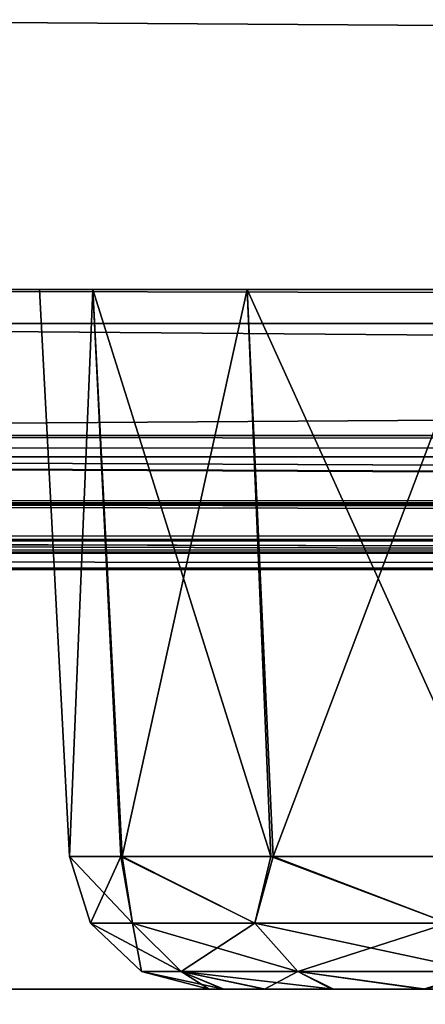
# Model space of a CAD drawing. Header units: millimetres. Extents: x -168 to 168, y -6 to 84.
# Tile 14 of 256: x -116.45 to -115, y -3.55 to -0.03. Entities that reach past the tile are written whole.
import ezdxf

# ---------------------------------------------------------------- set-up
doc = ezdxf.new("R2010")
doc.units = ezdxf.units.MM
doc.header["$LTSCALE"] = 65.185185
for name, color, linetype in [('14', 7, 'CONTINUOUS'), ('177', 7, 'CONTINUOUS'), ('207', 7, 'CONTINUOUS'), ('209', 7, 'CONTINUOUS'), ('213', 7, 'CONTINUOUS'), ('342', 7, 'CONTINUOUS'), ('343', 7, 'CONTINUOUS'), ('344', 7, 'CONTINUOUS'), ('345', 7, 'CONTINUOUS'), ('346', 7, 'CONTINUOUS'), ('347', 7, 'CONTINUOUS'), ('348', 7, 'CONTINUOUS'), ('349', 7, 'CONTINUOUS'), ('350', 7, 'CONTINUOUS'), ('351', 7, 'CONTINUOUS'), ('54', 7, 'CONTINUOUS'), ('57', 7, 'CONTINUOUS'), ('595', 7, 'CONTINUOUS'), ('6', 7, 'CONTINUOUS'), ('601', 7, 'CONTINUOUS'), ('608', 7, 'CONTINUOUS'), ('63', 7, 'CONTINUOUS'), ('66', 7, 'CONTINUOUS'), ('70', 7, 'CONTINUOUS')]:
    doc.layers.add(name, color=color, linetype=linetype)

msp = doc.modelspace()

# ---------------------------------------------------------------- linework, layer by layer
at = {"layer": '14', "linetype": 'Continuous'}
for points in [[(-123.8345, -1.5218, -124.8336), (123.8345, -1.7622, -124.7598), (-123.8345, -1.7622, -124.7598), (-123.8345, -1.5218, -124.8336)], [(123.8345, -1.5218, -124.8336), (123.8345, -1.7622, -124.7598), (-123.8345, -1.5218, -124.8336), (123.8345, -1.5218, -124.8336)], [(123.8345, -1.7622, -124.7598), (123.8345, -1.9366, -124.5778), (-123.8345, -1.7622, -124.7598), (123.8345, -1.7622, -124.7598)], [(-38.9332, -1.9508, -124.5504), (-41.0668, -1.9508, -124.5504), (-123.8345, -1.7622, -124.7598), (-38.9332, -1.9508, -124.5504)], [(38.9332, -1.9508, -124.5504), (-123.8345, -1.7622, -124.7598), (41.0668, -1.9508, -124.5504), (38.9332, -1.9508, -124.5504)], [(38.9332, -1.9508, -124.5504), (-38.9332, -1.9508, -124.5504), (-123.8345, -1.7622, -124.7598), (38.9332, -1.9508, -124.5504)], [(-123.8345, -1.9366, -124.5778), (-123.8345, -1.7622, -124.7598), (-41.0668, -1.9508, -124.5504), (-123.8345, -1.9366, -124.5778)], [(123.8345, -1.9366, -124.5778), (41.0668, -1.9508, -124.5504), (-123.8345, -1.7622, -124.7598), (123.8345, -1.9366, -124.5778)], [(-41.3668, -1.9616, -124.5262), (-123.8345, -1.9366, -124.5778), (-41.0668, -1.9508, -124.5504), (-41.3668, -1.9616, -124.5262)], [(-41.5149, -1.9736, -124.4944), (-123.8345, -1.9366, -124.5778), (-41.3668, -1.9616, -124.5262), (-41.5149, -1.9736, -124.4944)], [(-41.6443, -1.9856, -124.4533), (-123.8345, -1.9366, -124.5778), (-41.5149, -1.9736, -124.4944), (-41.6443, -1.9856, -124.4533)], [(-41.8745, -2, -124.334), (-123.8345, -1.9366, -124.5778), (-41.6443, -1.9856, -124.4533), (-41.8745, -2, -124.334)], [(-123.8345, -2, -124.334), (-123.8345, -1.9366, -124.5778), (-41.8745, -2, -124.334), (-123.8345, -2, -124.334)]]:
    msp.add_3dface(points, dxfattribs=at)
at = {"layer": '177', "linetype": 'Continuous'}
for points in [[(123.9009, 0, 124.9), (-123.9009, 0, 124.9), (123.8345, -1.5218, 124.8336), (123.9009, 0, 124.9)], [(123.8345, -1.5218, 124.8336), (-123.9009, 0, 124.9), (-123.8345, -1.5218, 124.8336), (123.8345, -1.5218, 124.8336)]]:
    msp.add_3dface(points, dxfattribs=at)
at = {"layer": '207', "linetype": 'Continuous'}
for points in [[(-120.2355, -1, -59.9675), (-120.6472, -1, -119.9336), (120.2355, -1, -59.9675), (-120.2355, -1, -59.9675)], [(-120.6472, -1, 119.9336), (120.6472, -1, 119.9336), (0, -1, 120.0983), (-120.6472, -1, 119.9336)], [(-59.9675, -1, 120.2355), (-120.6472, -1, 119.9336), (0, -1, 120.0983), (-59.9675, -1, 120.2355)], [(-120.6472, -1, 119.9336), (-120.2355, -1, 59.9675), (120.6472, -1, 119.9336), (-120.6472, -1, 119.9336)], [(-120.5943, -1, 120.2485), (-120.6472, -1, 119.9336), (-59.9675, -1, 120.2355), (-120.5943, -1, 120.2485)], [(120.2355, -1, -59.9675), (-120.6472, -1, -119.9336), (120.6472, -1, -119.9336), (120.2355, -1, -59.9675)], [(-120.5943, -1, -120.2485), (0, -1, -120.0983), (-120.6472, -1, -119.9336), (-120.5943, -1, -120.2485)], [(120.6472, -1, -119.9336), (-120.6472, -1, -119.9336), (0, -1, -120.0983), (120.6472, -1, -119.9336)], [(-119.9336, -1, 120.6472), (-120.5943, -1, 120.2485), (-59.9675, -1, 120.2355), (-119.9336, -1, 120.6472)], [(0, -1, -120.0983), (-120.5943, -1, -120.2485), (-59.9675, -1, -120.2355), (0, -1, -120.0983)], [(-120.5943, -1, -120.2485), (-120.4588, -1, -120.4588), (-59.9675, -1, -120.2355), (-120.5943, -1, -120.2485)], [(-120.4588, -1, -120.4588), (-120.2485, -1, -120.5943), (-59.9675, -1, -120.2355), (-120.4588, -1, -120.4588)], [(-120.2485, -1, -120.5943), (-119.9336, -1, -120.6472), (-59.9675, -1, -120.2355), (-120.2485, -1, -120.5943)], [(-120.0983, -1, 0), (-120.2355, -1, -59.9675), (120.0983, -1, 0), (-120.0983, -1, 0)], [(120.6472, -1, 119.9336), (-120.2355, -1, 59.9675), (120.2355, -1, 59.9675), (120.6472, -1, 119.9336)], [(-120.2355, -1, 59.9675), (-120.0983, -1, 0), (120.2355, -1, 59.9675), (-120.2355, -1, 59.9675)], [(120.0983, -1, 0), (-120.2355, -1, -59.9675), (120.2355, -1, -59.9675), (120.0983, -1, 0)], [(120.2355, -1, 59.9675), (-120.0983, -1, 0), (120.0983, -1, 0), (120.2355, -1, 59.9675)]]:
    msp.add_3dface(points, dxfattribs=at)
at = {"layer": '209', "linetype": 'Continuous'}
for points in [[(-120.0561, -1.1213, -120.7696), (-60.0287, -1.1213, -120.3571), (-119.9336, -1, -120.6472), (-120.0561, -1.1213, -120.7696)], [(-119.9336, -1, -120.6472), (-60.0287, -1.1213, -120.3571), (-59.9675, -1, -120.2355), (-119.9336, -1, -120.6472)]]:
    msp.add_3dface(points, dxfattribs=at)
at = {"layer": '213', "linetype": 'Continuous'}
for points in [[(-60.0287, -1.1213, 120.3571), (-120.0561, -1.1213, 120.7696), (-119.9336, -1, 120.6472), (-60.0287, -1.1213, 120.3571)], [(-60.0287, -1.1213, 120.3571), (-119.9336, -1, 120.6472), (-59.9675, -1, 120.2355), (-60.0287, -1.1213, 120.3571)]]:
    msp.add_3dface(points, dxfattribs=at)
at = {"layer": '342', "linetype": 'Continuous'}
for points in [[(-115.7755, -3.5, -112.4934), (-115.7755, -3.5, -112.5), (-109.2743, -3.5, -111.9309), (-115.7755, -3.5, -112.4934)], [(-109.2743, -3.5, -111.9309), (-115.7755, -3.5, -112.5), (-109.2245, -3.5, -112.5), (-109.2743, -3.5, -111.9309)], [(-109.2245, -3.5, -112.5), (-115.7755, -3.5, -112.5), (-115.7257, -3.5, -113.0691), (-109.2245, -3.5, -112.5)], [(-115.7755, -3.5, -112.4868), (-115.7755, -3.5, -112.4934), (-109.2743, -3.5, -111.9309), (-115.7755, -3.5, -112.4868)], [(-115.7235, -3.5, -111.9187), (-115.7755, -3.5, -112.4868), (-109.2743, -3.5, -111.9309), (-115.7235, -3.5, -111.9187)], [(-109.2245, -3.5, -112.5066), (-109.2245, -3.5, -112.5), (-115.7257, -3.5, -113.0691), (-109.2245, -3.5, -112.5066)], [(-109.2245, -3.5, -112.5132), (-109.2245, -3.5, -112.5066), (-115.7257, -3.5, -113.0691), (-109.2245, -3.5, -112.5132)], [(-109.2765, -3.5, -113.0813), (-109.2245, -3.5, -112.5132), (-115.7257, -3.5, -113.0691), (-109.2765, -3.5, -113.0813)], [(-115.5782, -3.5, -113.6197), (-109.2765, -3.5, -113.0813), (-115.7257, -3.5, -113.0691), (-115.5782, -3.5, -113.6197)], [(-115.5739, -3.5, -111.3687), (-115.7235, -3.5, -111.9187), (-109.4218, -3.5, -111.3803), (-115.5739, -3.5, -111.3687)], [(-109.4218, -3.5, -111.3803), (-115.7235, -3.5, -111.9187), (-109.2743, -3.5, -111.9309), (-109.4218, -3.5, -111.3803)], [(-115.3373, -3.5, -114.1367), (-109.4261, -3.5, -113.6313), (-115.5782, -3.5, -113.6197), (-115.3373, -3.5, -114.1367)], [(-109.4261, -3.5, -113.6313), (-109.2765, -3.5, -113.0813), (-115.5782, -3.5, -113.6197), (-109.4261, -3.5, -113.6313)], [(-115.331, -3.5, -110.8524), (-115.5739, -3.5, -111.3687), (-109.6627, -3.5, -110.8633), (-115.331, -3.5, -110.8524)], [(-109.6627, -3.5, -110.8633), (-115.5739, -3.5, -111.3687), (-109.4218, -3.5, -111.3803), (-109.6627, -3.5, -110.8633)], [(-115.01, -3.5, -114.6045), (-109.669, -3.5, -114.1476), (-115.3373, -3.5, -114.1367), (-115.01, -3.5, -114.6045)], [(-109.669, -3.5, -114.1476), (-109.4261, -3.5, -113.6313), (-115.3373, -3.5, -114.1367), (-109.669, -3.5, -114.1476)], [(-115.002, -3.5, -110.386), (-115.331, -3.5, -110.8524), (-109.99, -3.5, -110.3955), (-115.002, -3.5, -110.386)], [(-109.99, -3.5, -110.3955), (-115.331, -3.5, -110.8524), (-109.6627, -3.5, -110.8633), (-109.99, -3.5, -110.3955)], [(-114.6071, -3.5, -115.0078), (-109.998, -3.5, -114.614), (-115.01, -3.5, -114.6045), (-114.6071, -3.5, -115.0078)], [(-109.998, -3.5, -114.614), (-109.669, -3.5, -114.1476), (-115.01, -3.5, -114.6045), (-109.998, -3.5, -114.614)]]:
    msp.add_3dface(points, dxfattribs=at)
at = {"layer": '343', "linetype": 'Continuous'}
for points in [[(-116.0858, -3.0262, -111.3205), (-116.2748, -3.0262, -112.4848), (-116.0497, -3.265, -111.4577), (-116.0858, -3.0262, -111.3205)], [(-116.2748, -3.0262, -112.4848), (-116.2748, -3.0262, -112.4924), (-116.0497, -3.265, -111.4577), (-116.2748, -3.0262, -112.4848)], [(-116.0497, -3.265, -111.4577), (-116.2748, -3.0262, -112.5), (-116.1995, -3.265, -112.5), (-116.0497, -3.265, -111.4577)], [(-116.2748, -3.0262, -112.4924), (-116.2748, -3.0262, -112.5), (-116.0497, -3.265, -111.4577), (-116.2748, -3.0262, -112.4924)], [(-115.6123, -3.265, -110.4999), (-116.0858, -3.0262, -111.3205), (-116.0497, -3.265, -111.4577), (-115.6123, -3.265, -110.4999)], [(-115.5467, -3.0262, -110.2714), (-116.0858, -3.0262, -111.3205), (-115.6123, -3.265, -110.4999), (-115.5467, -3.0262, -110.2714)], [(-114.9227, -3.265, -109.7041), (-115.5467, -3.0262, -110.2714), (-115.6123, -3.265, -110.4999), (-114.9227, -3.265, -109.7041)], [(-114.7102, -3.0262, -109.4398), (-115.5467, -3.0262, -110.2714), (-114.9227, -3.265, -109.7041), (-114.7102, -3.0262, -109.4398)], [(-115.8752, -3.4374, -111.5089), (-116.0497, -3.265, -111.4577), (-116.1995, -3.265, -112.5), (-115.8752, -3.4374, -111.5089)], [(-116.0177, -3.4374, -112.5), (-115.8752, -3.4374, -111.5089), (-116.1995, -3.265, -112.5), (-116.0177, -3.4374, -112.5)], [(-115.4593, -3.4374, -110.5982), (-115.6123, -3.265, -110.4999), (-116.0497, -3.265, -111.4577), (-115.4593, -3.4374, -110.5982)], [(-115.8752, -3.4374, -111.5089), (-115.4593, -3.4374, -110.5982), (-116.0497, -3.265, -111.4577), (-115.8752, -3.4374, -111.5089)], [(-114.8036, -3.4374, -109.8415), (-114.9227, -3.265, -109.7041), (-115.6123, -3.265, -110.4999), (-114.8036, -3.4374, -109.8415)], [(-115.4593, -3.4374, -110.5982), (-114.8036, -3.4374, -109.8415), (-115.6123, -3.265, -110.4999), (-115.4593, -3.4374, -110.5982)], [(-116.0177, -3.4374, -112.5), (-115.7235, -3.5, -111.9187), (-115.8752, -3.4374, -111.5089), (-116.0177, -3.4374, -112.5)], [(-115.7755, -3.5, -112.4868), (-115.7235, -3.5, -111.9187), (-116.0177, -3.4374, -112.5), (-115.7755, -3.5, -112.4868)], [(-115.7755, -3.5, -112.4934), (-115.7755, -3.5, -112.4868), (-116.0177, -3.4374, -112.5), (-115.7755, -3.5, -112.4934)], [(-115.7755, -3.5, -112.5), (-115.7755, -3.5, -112.4934), (-116.0177, -3.4374, -112.5), (-115.7755, -3.5, -112.5)], [(-115.8752, -3.4374, -111.5089), (-115.331, -3.5, -110.8524), (-115.4593, -3.4374, -110.5982), (-115.8752, -3.4374, -111.5089)], [(-115.5739, -3.5, -111.3687), (-115.331, -3.5, -110.8524), (-115.8752, -3.4374, -111.5089), (-115.5739, -3.5, -111.3687)], [(-115.7235, -3.5, -111.9187), (-115.5739, -3.5, -111.3687), (-115.8752, -3.4374, -111.5089), (-115.7235, -3.5, -111.9187)], [(-115.4593, -3.4374, -110.5982), (-115.002, -3.5, -110.386), (-114.8036, -3.4374, -109.8415), (-115.4593, -3.4374, -110.5982)], [(-115.331, -3.5, -110.8524), (-115.002, -3.5, -110.386), (-115.4593, -3.4374, -110.5982), (-115.331, -3.5, -110.8524)]]:
    msp.add_3dface(points, dxfattribs=at)
at = {"layer": '344', "linetype": 'Continuous'}
for points in [[(-116.1995, -3.265, -112.5), (-116.2748, -3.0262, -112.5), (-116.0905, -3.0262, -113.665), (-116.1995, -3.265, -112.5)], [(-116.1995, -3.265, -112.5), (-116.0905, -3.0262, -113.665), (-116.0497, -3.265, -113.5423), (-116.1995, -3.265, -112.5)], [(-116.0497, -3.265, -113.5423), (-116.0905, -3.0262, -113.665), (-115.6123, -3.265, -114.5001), (-116.0497, -3.265, -113.5423)], [(-116.0905, -3.0262, -113.665), (-115.5557, -3.0262, -114.7163), (-115.6123, -3.265, -114.5001), (-116.0905, -3.0262, -113.665)], [(-115.6123, -3.265, -114.5001), (-115.5557, -3.0262, -114.7163), (-114.9227, -3.265, -115.2959), (-115.6123, -3.265, -114.5001)], [(-115.5557, -3.0262, -114.7163), (-114.7225, -3.0262, -115.5512), (-114.9227, -3.265, -115.2959), (-115.5557, -3.0262, -114.7163)], [(-116.0177, -3.4374, -112.5), (-116.1995, -3.265, -112.5), (-116.0497, -3.265, -113.5423), (-116.0177, -3.4374, -112.5)], [(-115.8752, -3.4374, -113.4911), (-116.0497, -3.265, -113.5423), (-115.6123, -3.265, -114.5001), (-115.8752, -3.4374, -113.4911)], [(-115.8752, -3.4374, -113.4911), (-116.0177, -3.4374, -112.5), (-116.0497, -3.265, -113.5423), (-115.8752, -3.4374, -113.4911)], [(-115.4593, -3.4374, -114.4018), (-115.8752, -3.4374, -113.4911), (-115.6123, -3.265, -114.5001), (-115.4593, -3.4374, -114.4018)], [(-115.4593, -3.4374, -114.4018), (-115.6123, -3.265, -114.5001), (-114.9227, -3.265, -115.2959), (-115.4593, -3.4374, -114.4018)], [(-114.8036, -3.4374, -115.1585), (-115.4593, -3.4374, -114.4018), (-114.9227, -3.265, -115.2959), (-114.8036, -3.4374, -115.1585)], [(-115.7755, -3.5, -112.5), (-116.0177, -3.4374, -112.5), (-115.8752, -3.4374, -113.4911), (-115.7755, -3.5, -112.5)], [(-115.7257, -3.5, -113.0691), (-115.7755, -3.5, -112.5), (-115.8752, -3.4374, -113.4911), (-115.7257, -3.5, -113.0691)], [(-115.5782, -3.5, -113.6197), (-115.7257, -3.5, -113.0691), (-115.8752, -3.4374, -113.4911), (-115.5782, -3.5, -113.6197)], [(-115.4593, -3.4374, -114.4018), (-115.5782, -3.5, -113.6197), (-115.8752, -3.4374, -113.4911), (-115.4593, -3.4374, -114.4018)], [(-115.3373, -3.5, -114.1367), (-115.5782, -3.5, -113.6197), (-115.4593, -3.4374, -114.4018), (-115.3373, -3.5, -114.1367)], [(-115.01, -3.5, -114.6045), (-115.3373, -3.5, -114.1367), (-115.4593, -3.4374, -114.4018), (-115.01, -3.5, -114.6045)], [(-114.8036, -3.4374, -115.1585), (-115.01, -3.5, -114.6045), (-115.4593, -3.4374, -114.4018), (-114.8036, -3.4374, -115.1585)], [(-114.6071, -3.5, -115.0078), (-115.01, -3.5, -114.6045), (-114.8036, -3.4374, -115.1585), (-114.6071, -3.5, -115.0078)]]:
    msp.add_3dface(points, dxfattribs=at)
at = {"layer": '345', "linetype": 'Continuous'}
for points in [[(-116.1911, -1, -113.6993), (-116.2748, -3.0262, -112.5), (-116.381, -1, -112.5), (-116.1911, -1, -113.6993)], [(-116.0905, -3.0262, -113.665), (-116.2748, -3.0262, -112.5), (-116.1911, -1, -113.6993), (-116.0905, -3.0262, -113.665)], [(-115.5557, -3.0262, -114.7163), (-116.0905, -3.0262, -113.665), (-116.1911, -1, -113.6993), (-115.5557, -3.0262, -114.7163)], [(-115.6398, -1, -114.7812), (-115.5557, -3.0262, -114.7163), (-116.1911, -1, -113.6993), (-115.6398, -1, -114.7812)], [(-114.7812, -1, -115.6398), (-114.7225, -3.0262, -115.5512), (-115.6398, -1, -114.7812), (-114.7812, -1, -115.6398)], [(-114.7225, -3.0262, -115.5512), (-115.5557, -3.0262, -114.7163), (-115.6398, -1, -114.7812), (-114.7225, -3.0262, -115.5512)]]:
    msp.add_3dface(points, dxfattribs=at)
at = {"layer": '346', "linetype": 'Continuous'}
for points in [[(-116.2748, -3.0262, -112.5), (-116.2748, -3.0262, -112.4924), (-116.381, -1, -112.5), (-116.2748, -3.0262, -112.5)], [(-116.2748, -3.0262, -112.4924), (-116.2748, -3.0262, -112.4848), (-116.381, -1, -112.5), (-116.2748, -3.0262, -112.4924)], [(-116.381, -1, -112.5), (-116.2748, -3.0262, -112.4848), (-116.1911, -1, -111.3007), (-116.381, -1, -112.5)], [(-116.2748, -3.0262, -112.4848), (-116.0858, -3.0262, -111.3205), (-116.1911, -1, -111.3007), (-116.2748, -3.0262, -112.4848)], [(-116.1911, -1, -111.3007), (-116.0858, -3.0262, -111.3205), (-115.6398, -1, -110.2188), (-116.1911, -1, -111.3007)], [(-116.0858, -3.0262, -111.3205), (-115.5467, -3.0262, -110.2714), (-115.6398, -1, -110.2188), (-116.0858, -3.0262, -111.3205)], [(-115.6398, -1, -110.2188), (-115.5467, -3.0262, -110.2714), (-114.7812, -1, -109.3602), (-115.6398, -1, -110.2188)], [(-115.5467, -3.0262, -110.2714), (-114.7102, -3.0262, -109.4398), (-114.7812, -1, -109.3602), (-115.5467, -3.0262, -110.2714)]]:
    msp.add_3dface(points, dxfattribs=at)
at = {"layer": '347', "linetype": 'Continuous'}
for points in [[(-115.7257, -3.5, 111.9309), (-109.2245, -3.5, 112.5), (-115.7755, -3.5, 112.5), (-115.7257, -3.5, 111.9309)], [(-115.7755, -3.5, 112.5), (-109.2245, -3.5, 112.5), (-109.2743, -3.5, 113.0691), (-115.7755, -3.5, 112.5)], [(-115.7755, -3.5, 112.5066), (-115.7755, -3.5, 112.5), (-109.2743, -3.5, 113.0691), (-115.7755, -3.5, 112.5066)], [(-115.7755, -3.5, 112.5132), (-115.7755, -3.5, 112.5066), (-109.2743, -3.5, 113.0691), (-115.7755, -3.5, 112.5132)], [(-115.7235, -3.5, 113.0813), (-115.7755, -3.5, 112.5132), (-109.2743, -3.5, 113.0691), (-115.7235, -3.5, 113.0813)], [(-115.5782, -3.5, 111.3803), (-109.2765, -3.5, 111.9187), (-115.7257, -3.5, 111.9309), (-115.5782, -3.5, 111.3803)], [(-109.2765, -3.5, 111.9187), (-109.2245, -3.5, 112.4868), (-115.7257, -3.5, 111.9309), (-109.2765, -3.5, 111.9187)], [(-109.2245, -3.5, 112.4934), (-109.2245, -3.5, 112.5), (-115.7257, -3.5, 111.9309), (-109.2245, -3.5, 112.4934)], [(-109.2245, -3.5, 112.4868), (-109.2245, -3.5, 112.4934), (-115.7257, -3.5, 111.9309), (-109.2245, -3.5, 112.4868)], [(-109.4218, -3.5, 113.6197), (-115.7235, -3.5, 113.0813), (-109.2743, -3.5, 113.0691), (-109.4218, -3.5, 113.6197)], [(-115.5739, -3.5, 113.6313), (-115.7235, -3.5, 113.0813), (-109.4218, -3.5, 113.6197), (-115.5739, -3.5, 113.6313)], [(-109.4261, -3.5, 111.3687), (-109.2765, -3.5, 111.9187), (-115.5782, -3.5, 111.3803), (-109.4261, -3.5, 111.3687)], [(-115.3373, -3.5, 110.8633), (-109.4261, -3.5, 111.3687), (-115.5782, -3.5, 111.3803), (-115.3373, -3.5, 110.8633)], [(-109.6627, -3.5, 114.1367), (-115.5739, -3.5, 113.6313), (-109.4218, -3.5, 113.6197), (-109.6627, -3.5, 114.1367)], [(-115.331, -3.5, 114.1476), (-115.5739, -3.5, 113.6313), (-109.6627, -3.5, 114.1367), (-115.331, -3.5, 114.1476)], [(-109.669, -3.5, 110.8524), (-109.4261, -3.5, 111.3687), (-115.3373, -3.5, 110.8633), (-109.669, -3.5, 110.8524)], [(-115.01, -3.5, 110.3955), (-109.669, -3.5, 110.8524), (-115.3373, -3.5, 110.8633), (-115.01, -3.5, 110.3955)], [(-109.99, -3.5, 114.6045), (-115.331, -3.5, 114.1476), (-109.6627, -3.5, 114.1367), (-109.99, -3.5, 114.6045)], [(-115.002, -3.5, 114.614), (-115.331, -3.5, 114.1476), (-109.99, -3.5, 114.6045), (-115.002, -3.5, 114.614)], [(-109.998, -3.5, 110.386), (-109.669, -3.5, 110.8524), (-115.01, -3.5, 110.3955), (-109.998, -3.5, 110.386)], [(-114.6071, -3.5, 109.9922), (-109.998, -3.5, 110.386), (-115.01, -3.5, 110.3955), (-114.6071, -3.5, 109.9922)]]:
    msp.add_3dface(points, dxfattribs=at)
at = {"layer": '348', "linetype": 'Continuous'}
for points in [[(-116.2748, -3.0262, 112.5), (-116.0905, -3.0262, 111.335), (-116.1995, -3.265, 112.5), (-116.2748, -3.0262, 112.5)], [(-116.1995, -3.265, 112.5), (-116.0905, -3.0262, 111.335), (-116.0497, -3.265, 111.4577), (-116.1995, -3.265, 112.5)], [(-116.0497, -3.265, 111.4577), (-116.0905, -3.0262, 111.335), (-115.6123, -3.265, 110.4999), (-116.0497, -3.265, 111.4577)], [(-116.0905, -3.0262, 111.335), (-115.5557, -3.0262, 110.2837), (-115.6123, -3.265, 110.4999), (-116.0905, -3.0262, 111.335)], [(-115.6123, -3.265, 110.4999), (-115.5557, -3.0262, 110.2837), (-114.9227, -3.265, 109.7041), (-115.6123, -3.265, 110.4999)], [(-115.5557, -3.0262, 110.2837), (-114.7225, -3.0262, 109.4488), (-114.9227, -3.265, 109.7041), (-115.5557, -3.0262, 110.2837)], [(-116.0177, -3.4374, 112.5), (-116.1995, -3.265, 112.5), (-116.0497, -3.265, 111.4577), (-116.0177, -3.4374, 112.5)], [(-115.8752, -3.4374, 111.5089), (-116.0497, -3.265, 111.4577), (-115.6123, -3.265, 110.4999), (-115.8752, -3.4374, 111.5089)], [(-115.8752, -3.4374, 111.5089), (-116.0177, -3.4374, 112.5), (-116.0497, -3.265, 111.4577), (-115.8752, -3.4374, 111.5089)], [(-115.4593, -3.4374, 110.5982), (-115.8752, -3.4374, 111.5089), (-115.6123, -3.265, 110.4999), (-115.4593, -3.4374, 110.5982)], [(-115.4593, -3.4374, 110.5982), (-115.6123, -3.265, 110.4999), (-114.9227, -3.265, 109.7041), (-115.4593, -3.4374, 110.5982)], [(-114.8036, -3.4374, 109.8415), (-115.4593, -3.4374, 110.5982), (-114.9227, -3.265, 109.7041), (-114.8036, -3.4374, 109.8415)], [(-115.8752, -3.4374, 111.5089), (-115.7755, -3.5, 112.5), (-116.0177, -3.4374, 112.5), (-115.8752, -3.4374, 111.5089)], [(-115.5782, -3.5, 111.3803), (-115.7257, -3.5, 111.9309), (-115.8752, -3.4374, 111.5089), (-115.5782, -3.5, 111.3803)], [(-115.4593, -3.4374, 110.5982), (-115.5782, -3.5, 111.3803), (-115.8752, -3.4374, 111.5089), (-115.4593, -3.4374, 110.5982)], [(-115.7257, -3.5, 111.9309), (-115.7755, -3.5, 112.5), (-115.8752, -3.4374, 111.5089), (-115.7257, -3.5, 111.9309)], [(-115.3373, -3.5, 110.8633), (-115.5782, -3.5, 111.3803), (-115.4593, -3.4374, 110.5982), (-115.3373, -3.5, 110.8633)], [(-115.01, -3.5, 110.3955), (-115.3373, -3.5, 110.8633), (-115.4593, -3.4374, 110.5982), (-115.01, -3.5, 110.3955)], [(-114.8036, -3.4374, 109.8415), (-115.01, -3.5, 110.3955), (-115.4593, -3.4374, 110.5982), (-114.8036, -3.4374, 109.8415)], [(-114.6071, -3.5, 109.9922), (-115.01, -3.5, 110.3955), (-114.8036, -3.4374, 109.8415), (-114.6071, -3.5, 109.9922)]]:
    msp.add_3dface(points, dxfattribs=at)
at = {"layer": '349', "linetype": 'Continuous'}
for points in [[(-116.2748, -3.0262, 112.5152), (-116.2748, -3.0262, 112.5076), (-116.0497, -3.265, 113.5423), (-116.2748, -3.0262, 112.5152)], [(-116.0858, -3.0262, 113.6795), (-116.2748, -3.0262, 112.5152), (-116.0497, -3.265, 113.5423), (-116.0858, -3.0262, 113.6795)], [(-116.2748, -3.0262, 112.5076), (-116.2748, -3.0262, 112.5), (-116.0497, -3.265, 113.5423), (-116.2748, -3.0262, 112.5076)], [(-116.2748, -3.0262, 112.5), (-116.1995, -3.265, 112.5), (-116.0497, -3.265, 113.5423), (-116.2748, -3.0262, 112.5)], [(-115.5467, -3.0262, 114.7286), (-116.0858, -3.0262, 113.6795), (-115.6123, -3.265, 114.5001), (-115.5467, -3.0262, 114.7286)], [(-115.6123, -3.265, 114.5001), (-116.0858, -3.0262, 113.6795), (-116.0497, -3.265, 113.5423), (-115.6123, -3.265, 114.5001)], [(-114.9227, -3.265, 115.2959), (-115.5467, -3.0262, 114.7286), (-115.6123, -3.265, 114.5001), (-114.9227, -3.265, 115.2959)], [(-114.7102, -3.0262, 115.5602), (-115.5467, -3.0262, 114.7286), (-114.9227, -3.265, 115.2959), (-114.7102, -3.0262, 115.5602)], [(-116.1995, -3.265, 112.5), (-116.0177, -3.4374, 112.5), (-115.8752, -3.4374, 113.4911), (-116.1995, -3.265, 112.5)], [(-116.1995, -3.265, 112.5), (-115.8752, -3.4374, 113.4911), (-116.0497, -3.265, 113.5423), (-116.1995, -3.265, 112.5)], [(-115.8752, -3.4374, 113.4911), (-115.4593, -3.4374, 114.4018), (-116.0497, -3.265, 113.5423), (-115.8752, -3.4374, 113.4911)], [(-115.4593, -3.4374, 114.4018), (-115.6123, -3.265, 114.5001), (-116.0497, -3.265, 113.5423), (-115.4593, -3.4374, 114.4018)], [(-115.4593, -3.4374, 114.4018), (-114.8036, -3.4374, 115.1585), (-115.6123, -3.265, 114.5001), (-115.4593, -3.4374, 114.4018)], [(-114.8036, -3.4374, 115.1585), (-114.9227, -3.265, 115.2959), (-115.6123, -3.265, 114.5001), (-114.8036, -3.4374, 115.1585)], [(-115.7755, -3.5, 112.5), (-115.7755, -3.5, 112.5066), (-116.0177, -3.4374, 112.5), (-115.7755, -3.5, 112.5)], [(-115.7755, -3.5, 112.5066), (-115.7755, -3.5, 112.5132), (-116.0177, -3.4374, 112.5), (-115.7755, -3.5, 112.5066)], [(-115.7755, -3.5, 112.5132), (-115.7235, -3.5, 113.0813), (-116.0177, -3.4374, 112.5), (-115.7755, -3.5, 112.5132)], [(-116.0177, -3.4374, 112.5), (-115.7235, -3.5, 113.0813), (-115.8752, -3.4374, 113.4911), (-116.0177, -3.4374, 112.5)], [(-115.7235, -3.5, 113.0813), (-115.5739, -3.5, 113.6313), (-115.8752, -3.4374, 113.4911), (-115.7235, -3.5, 113.0813)], [(-115.5739, -3.5, 113.6313), (-115.331, -3.5, 114.1476), (-115.8752, -3.4374, 113.4911), (-115.5739, -3.5, 113.6313)], [(-115.8752, -3.4374, 113.4911), (-115.331, -3.5, 114.1476), (-115.4593, -3.4374, 114.4018), (-115.8752, -3.4374, 113.4911)], [(-115.4593, -3.4374, 114.4018), (-115.002, -3.5, 114.614), (-114.8036, -3.4374, 115.1585), (-115.4593, -3.4374, 114.4018)], [(-115.331, -3.5, 114.1476), (-115.002, -3.5, 114.614), (-115.4593, -3.4374, 114.4018), (-115.331, -3.5, 114.1476)]]:
    msp.add_3dface(points, dxfattribs=at)
at = {"layer": '350', "linetype": 'Continuous'}
for points in [[(-116.2748, -3.0262, 112.5), (-116.2748, -3.0262, 112.5076), (-116.381, -1, 112.5), (-116.2748, -3.0262, 112.5)], [(-116.2748, -3.0262, 112.5076), (-116.2748, -3.0262, 112.5152), (-116.381, -1, 112.5), (-116.2748, -3.0262, 112.5076)], [(-116.381, -1, 112.5), (-116.2748, -3.0262, 112.5152), (-116.1911, -1, 113.6993), (-116.381, -1, 112.5)], [(-116.2748, -3.0262, 112.5152), (-116.0858, -3.0262, 113.6795), (-116.1911, -1, 113.6993), (-116.2748, -3.0262, 112.5152)], [(-116.1911, -1, 113.6993), (-116.0858, -3.0262, 113.6795), (-115.6398, -1, 114.7812), (-116.1911, -1, 113.6993)], [(-116.0858, -3.0262, 113.6795), (-115.5467, -3.0262, 114.7286), (-115.6398, -1, 114.7812), (-116.0858, -3.0262, 113.6795)], [(-115.6398, -1, 114.7812), (-115.5467, -3.0262, 114.7286), (-114.7812, -1, 115.6398), (-115.6398, -1, 114.7812)], [(-115.5467, -3.0262, 114.7286), (-114.7102, -3.0262, 115.5602), (-114.7812, -1, 115.6398), (-115.5467, -3.0262, 114.7286)]]:
    msp.add_3dface(points, dxfattribs=at)
at = {"layer": '351', "linetype": 'Continuous'}
for points in [[(-116.2748, -3.0262, 112.5), (-116.381, -1, 112.5), (-116.1911, -1, 111.3007), (-116.2748, -3.0262, 112.5)], [(-116.0905, -3.0262, 111.335), (-116.2748, -3.0262, 112.5), (-116.1911, -1, 111.3007), (-116.0905, -3.0262, 111.335)], [(-115.6398, -1, 110.2188), (-115.5557, -3.0262, 110.2837), (-116.1911, -1, 111.3007), (-115.6398, -1, 110.2188)], [(-115.5557, -3.0262, 110.2837), (-116.0905, -3.0262, 111.335), (-116.1911, -1, 111.3007), (-115.5557, -3.0262, 110.2837)], [(-114.7812, -1, 109.3602), (-114.7225, -3.0262, 109.4488), (-115.6398, -1, 110.2188), (-114.7812, -1, 109.3602)], [(-114.7225, -3.0262, 109.4488), (-115.5557, -3.0262, 110.2837), (-115.6398, -1, 110.2188), (-114.7225, -3.0262, 109.4488)]]:
    msp.add_3dface(points, dxfattribs=at)
at = {"layer": '54', "linetype": 'Continuous'}
for points in [[(-60.4471, -1.5981, 120.9803), (-120.8947, -1.5981, 121.3988), (-120.0561, -1.1213, 120.7696), (-60.4471, -1.5981, 120.9803)], [(-60.0287, -1.1213, 120.3571), (-60.4471, -1.5981, 120.9803), (-120.0561, -1.1213, 120.7696), (-60.0287, -1.1213, 120.3571)], [(-120.8947, -1.5981, 121.3988), (-60.9358, -1.898, 121.7069), (-120.956, -1.6238, 121.4447), (-120.8947, -1.5981, 121.3988)], [(-60.4471, -1.5981, 120.9803), (-60.9358, -1.898, 121.7069), (-120.8947, -1.5981, 121.3988), (-60.4471, -1.5981, 120.9803)], [(-120.956, -1.6238, 121.4447), (-60.9358, -1.898, 121.7069), (-121.844, -1.8925, 122.1118), (-120.956, -1.6238, 121.4447)], [(-121.9206, -1.9076, 122.1692), (-121.8705, -1.8979, 122.1316), (-82.3233, -2, 122.5996), (-121.9206, -1.9076, 122.1692)], [(-60.9358, -1.898, 121.7069), (-121.8705, -1.8979, 122.1316), (-121.844, -1.8925, 122.1118), (-60.9358, -1.898, 121.7069)], [(-121.8705, -1.8979, 122.1316), (-60.9358, -1.898, 121.7069), (-82.3233, -2, 122.5996), (-121.8705, -1.8979, 122.1316)], [(-122.3415, -1.9694, 122.4851), (-121.9206, -1.9076, 122.1692), (-82.3233, -2, 122.5996), (-122.3415, -1.9694, 122.4851)], [(-122.9176, -2, 122.9176), (-122.3415, -1.9694, 122.4851), (-82.3233, -2, 122.5996), (-122.9176, -2, 122.9176)]]:
    msp.add_3dface(points, dxfattribs=at)
at = {"layer": '57', "linetype": 'Continuous'}
for points in [[(-42.0084, -2, 124.0618), (-124.334, -2, 123.8345), (-42.0544, -2, 123.762), (-42.0084, -2, 124.0618)], [(-124.3168, -2, 123.9648), (-124.334, -2, 123.8345), (-42.0084, -2, 124.0618), (-124.3168, -2, 123.9648)], [(-124.334, -2, 123.8345), (-122.9176, -2, 122.9176), (-42.0544, -2, 123.762), (-124.334, -2, 123.8345)], [(-124.2668, -2, 124.0849), (-124.3168, -2, 123.9648), (-42.0084, -2, 124.0618), (-124.2668, -2, 124.0849)], [(-124.1877, -2, 124.1878), (-124.2668, -2, 124.0849), (-41.8745, -2, 124.334), (-124.1877, -2, 124.1878)], [(-41.8745, -2, 124.334), (-124.2668, -2, 124.0849), (-42.0084, -2, 124.0618), (-41.8745, -2, 124.334)], [(-124.0848, -2, 124.2669), (-124.1877, -2, 124.1878), (-41.8745, -2, 124.334), (-124.0848, -2, 124.2669)], [(-123.9647, -2, 124.3168), (-124.0848, -2, 124.2669), (-41.8745, -2, 124.334), (-123.9647, -2, 124.3168)], [(-123.8345, -2, 124.334), (-123.9647, -2, 124.3168), (-41.8745, -2, 124.334), (-123.8345, -2, 124.334)], [(-122.9176, -2, 122.9176), (-41.9694, -2, 122.742), (-42.0544, -2, 123.1456), (-122.9176, -2, 122.9176)], [(-122.9176, -2, 122.9176), (-42.0544, -2, 123.1456), (-42.0544, -2, 123.762), (-122.9176, -2, 122.9176)], [(-122.9176, -2, 122.9176), (-82.3233, -2, 122.5996), (-41.9694, -2, 122.742), (-122.9176, -2, 122.9176)]]:
    msp.add_3dface(points, dxfattribs=at)
at = {"layer": '595', "linetype": 'Continuous'}
for points in [[(-150, -5.5, 125), (150, -5.5, 125), (-150, -3.5, 125), (-150, -5.5, 125)], [(-150, -3.5, 125), (150, -5.5, 125), (150, -3.5, 125), (-150, -3.5, 125)]]:
    msp.add_3dface(points, dxfattribs=at)
at = {"layer": '6', "linetype": 'Continuous'}
for points in [[(-120.8155, -1.5635, -121.3397), (-60.4511, -1.5981, -120.9804), (-120.0561, -1.1213, -120.7696), (-120.8155, -1.5635, -121.3397)], [(-120.0561, -1.1213, -120.7696), (-60.4511, -1.5981, -120.9804), (-60.0287, -1.1213, -120.3571), (-120.0561, -1.1213, -120.7696)], [(-120.8935, -1.5978, -121.3982), (-60.4511, -1.5981, -120.9804), (-120.8155, -1.5635, -121.3397), (-120.8935, -1.5978, -121.3982)], [(-120.9497, -1.6214, -121.4404), (-60.9379, -1.898, -121.7069), (-120.8935, -1.5978, -121.3982), (-120.9497, -1.6214, -121.4404)], [(-120.8935, -1.5978, -121.3982), (-60.9379, -1.898, -121.7069), (-60.4511, -1.5981, -120.9804), (-120.8935, -1.5978, -121.3982)], [(-121.7777, -1.8785, -122.0619), (-60.9379, -1.898, -121.7069), (-120.9497, -1.6214, -121.4404), (-121.7777, -1.8785, -122.0619)], [(-121.9223, -1.9079, -122.1705), (-82.3233, -2, -122.5996), (-121.8701, -1.8978, -122.1313), (-121.9223, -1.9079, -122.1705)], [(-121.8701, -1.8978, -122.1313), (-60.9379, -1.898, -121.7069), (-121.7777, -1.8785, -122.0619), (-121.8701, -1.8978, -122.1313)], [(-121.8701, -1.8978, -122.1313), (-82.3233, -2, -122.5996), (-60.9379, -1.898, -121.7069), (-121.8701, -1.8978, -122.1313)], [(-122.9176, -2, -122.9176), (-82.3233, -2, -122.5996), (-121.9223, -1.9079, -122.1705), (-122.9176, -2, -122.9176)]]:
    msp.add_3dface(points, dxfattribs=at)
at = {"layer": '601', "linetype": 'Continuous'}
for points in [[(-150, -3.5, -125), (-114.75, -3.5, 112.5014), (-114.75, -3.5, -112.4986), (-150, -3.5, -125)], [(150, -3.5, -125), (-150, -3.5, -125), (112.5, -3.5, -114.75), (150, -3.5, -125)], [(112.5, -3.5, -114.75), (-150, -3.5, -125), (111.6392, -3.5, -114.5788), (112.5, -3.5, -114.75)], [(111.6392, -3.5, -114.5788), (-150, -3.5, -125), (110.9087, -3.5, -114.0907), (111.6392, -3.5, -114.5788)], [(110.9087, -3.5, -114.0907), (-150, -3.5, -125), (110.4209, -3.5, -113.3601), (110.9087, -3.5, -114.0907)], [(110.4209, -3.5, -113.3601), (-150, -3.5, -125), (110.25, -3.5, -112.4986), (110.4209, -3.5, -113.3601)], [(110.25, -3.5, -112.4986), (-150, -3.5, -125), (-111.6383, -3.5, -114.5785), (110.25, -3.5, -112.4986)], [(-114.0913, -3.5, -114.0907), (-150, -3.5, -125), (-114.5791, -3.5, -113.3601), (-114.0913, -3.5, -114.0907)], [(-114.5791, -3.5, -113.3601), (-150, -3.5, -125), (-114.75, -3.5, -112.4986), (-114.5791, -3.5, -113.3601)], [(-113.3608, -3.5, -114.5788), (-150, -3.5, -125), (-114.0913, -3.5, -114.0907), (-113.3608, -3.5, -114.5788)], [(-114.0918, -3.5, 114.0902), (-150, -3.5, 125), (-113.3617, -3.5, 114.5785), (-114.0918, -3.5, 114.0902)], [(-114.5787, -3.5, 113.3611), (-150, -3.5, 125), (-114.0918, -3.5, 114.0902), (-114.5787, -3.5, 113.3611)], [(-114.75, -3.5, 112.5014), (-150, -3.5, 125), (-114.5787, -3.5, 113.3611), (-114.75, -3.5, 112.5014)], [(-150, -3.5, 125), (-112.5, -3.5, 114.75), (-113.3617, -3.5, 114.5785), (-150, -3.5, 125)], [(-150, -3.5, -125), (-150, -3.5, 125), (-114.75, -3.5, 112.5014), (-150, -3.5, -125)], [(-150, -3.5, 125), (150, -3.5, 125), (-112.5, -3.5, 114.75), (-150, -3.5, 125)], [(-111.6383, -3.5, -114.5785), (-150, -3.5, -125), (-112.5, -3.5, -114.75), (-111.6383, -3.5, -114.5785)], [(-112.5, -3.5, -114.75), (-150, -3.5, -125), (-113.3608, -3.5, -114.5788), (-112.5, -3.5, -114.75)]]:
    msp.add_3dface(points, dxfattribs=at)
at = {"layer": '608', "linetype": 'Continuous'}
for points in [[(150, -3.5, -125), (-150, -5.5, -125), (-150, -3.5, -125), (150, -3.5, -125)], [(150, -5.5, -125), (-150, -5.5, -125), (150, -3.5, -125), (150, -5.5, -125)]]:
    msp.add_3dface(points, dxfattribs=at)
at = {"layer": '63', "linetype": 'Continuous'}
for points in [[(-122.9176, -2, -122.9176), (-123.8345, -2, -124.334), (-41.8745, -2, -124.334), (-122.9176, -2, -122.9176)], [(-82.3233, -2, -122.5996), (-122.9176, -2, -122.9176), (-41.8745, -2, -124.334), (-82.3233, -2, -122.5996)]]:
    msp.add_3dface(points, dxfattribs=at)
at = {"layer": '66', "linetype": 'Continuous'}
for points in [[(123.9009, 0, -124.9), (-123.8345, -1.5218, -124.8336), (-123.9009, 0, -124.9), (123.9009, 0, -124.9)], [(123.8345, -1.5218, -124.8336), (-123.8345, -1.5218, -124.8336), (123.9009, 0, -124.9), (123.8345, -1.5218, -124.8336)]]:
    msp.add_3dface(points, dxfattribs=at)
at = {"layer": '70', "linetype": 'Continuous'}
for points in [[(123.8345, -1.7622, 124.7598), (123.8345, -1.5218, 124.8336), (-123.8345, -1.7622, 124.7598), (123.8345, -1.7622, 124.7598)], [(-123.8345, -1.7622, 124.7598), (123.8345, -1.5218, 124.8336), (-123.8345, -1.5218, 124.8336), (-123.8345, -1.7622, 124.7598)], [(-123.8345, -1.9366, 124.5778), (123.8345, -1.7622, 124.7598), (-123.8345, -1.7622, 124.7598), (-123.8345, -1.9366, 124.5778)], [(-123.8345, -1.9366, 124.5778), (-41.0668, -1.9508, 124.5504), (123.8345, -1.7622, 124.7598), (-123.8345, -1.9366, 124.5778)], [(-123.8345, -2, 124.334), (-41.0668, -1.9508, 124.5504), (-123.8345, -1.9366, 124.5778), (-123.8345, -2, 124.334)], [(-41.0668, -1.9508, 124.5504), (-123.8345, -2, 124.334), (-41.3671, -1.9616, 124.5261), (-41.0668, -1.9508, 124.5504)], [(-41.3671, -1.9616, 124.5261), (-123.8345, -2, 124.334), (-41.5148, -1.9736, 124.4944), (-41.3671, -1.9616, 124.5261)], [(-41.5148, -1.9736, 124.4944), (-123.8345, -2, 124.334), (-41.6446, -1.9856, 124.4532), (-41.5148, -1.9736, 124.4944)], [(-123.8345, -2, 124.334), (-41.8745, -2, 124.334), (-41.6446, -1.9856, 124.4532), (-123.8345, -2, 124.334)]]:
    msp.add_3dface(points, dxfattribs=at)

doc.saveas('drawing.dxf')
